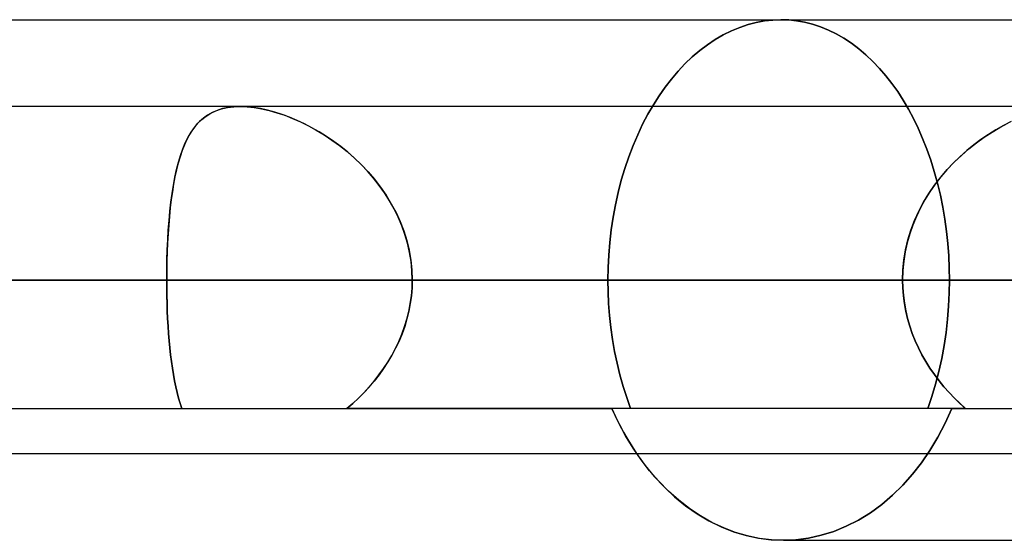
# Model space of a CAD drawing. Header units: millimetres. Extents: x -270 to 270, y -100 to 120.
# Tile 39 of 73: x 43.55 to 49.27, y 16.98 to 20. Entities that reach past the tile are written whole.
import ezdxf

# ---------------------------------------------------------------- set-up
doc = ezdxf.new("R2010")
doc.units = ezdxf.units.MM
doc.layers.add('MAIN-1', color=7, linetype='Continuous')
doc.layers.add('MAIN-2', color=7, linetype='Continuous')

msp = doc.modelspace()

# ---------------------------------------------------------------- linework, layer by layer
at = {"layer": 'MAIN-1'}
for p, q in [((41.5614, 20), (50.4434, 20)), ((152.3991, 19.4963), (-152.3991, 19.4963)), ((153.3447, 18.4887), (-153.3447, 18.4887)), ((-152.3991, 17.4813), (152.3991, 17.4813)), ((47.1349, 17.4813), (47.1847, 17.4126)), ((47.1847, 17.4126), (47.2379, 17.348)), ((47.2379, 17.348), (47.2951, 17.287)), ((47.2951, 17.287), (47.3559, 17.2302)), ((47.3559, 17.2302), (47.4198, 17.1781)), ((47.4198, 17.1781), (47.4864, 17.1313)), ((47.4864, 17.1313), (47.5552, 17.0903)), ((47.5552, 17.0903), (47.626, 17.0557)), ((47.626, 17.0557), (47.698, 17.0275)), ((47.698, 17.0275), (47.7708, 17.0056)), ((47.7708, 17.0056), (47.8436, 16.99)), ((47.8436, 16.99), (47.916, 16.9806)), ((47.916, 16.9806), (47.9874, 16.9775)), ((47.9874, 16.9775), (51.2223, 16.9775))]:
    msp.add_line(p, q, dxfattribs=at)
at = {"layer": 'MAIN-2'}
for p, q in [((47.734, 19.9554), (47.7821, 19.9715)), ((47.7821, 19.9715), (47.734, 19.9554)), ((47.7821, 19.9715), (47.8303, 19.984)), ((47.8303, 19.984), (47.7821, 19.9715)), ((47.8303, 19.984), (47.8784, 19.9929)), ((47.8784, 19.9929), (47.8303, 19.984)), ((47.8784, 19.9929), (47.926, 19.9982)), ((47.926, 19.9982), (47.8784, 19.9929)), ((47.926, 19.9982), (47.9731, 20)), ((47.9731, 20), (47.926, 19.9982)), ((47.9731, 20), (48.0186, 19.9983)), ((48.0186, 19.9983), (47.9731, 20)), ((48.0186, 19.9983), (48.0647, 19.9933)), ((48.0647, 19.9933), (48.0186, 19.9983)), ((48.0647, 19.9933), (48.1109, 19.9849)), ((48.1109, 19.9849), (48.0647, 19.9933)), ((48.1109, 19.9849), (48.1573, 19.9732)), ((48.1573, 19.9732), (48.1109, 19.9849)), ((48.1573, 19.9732), (48.2035, 19.958)), ((48.2035, 19.958), (48.1573, 19.9732)), ((47.5919, 19.8852), (47.6386, 19.9123)), ((47.6386, 19.9123), (47.5919, 19.8852)), ((47.6386, 19.9123), (47.686, 19.9356)), ((47.686, 19.9356), (47.6386, 19.9123)), ((47.686, 19.9356), (47.734, 19.9554)), ((47.734, 19.9554), (47.686, 19.9356)), ((48.2035, 19.958), (48.2494, 19.9394)), ((48.2494, 19.9394), (48.2035, 19.958)), ((48.2494, 19.9394), (48.2948, 19.9175)), ((48.2948, 19.9175), (48.2494, 19.9394)), ((48.2948, 19.9175), (48.3395, 19.8921)), ((48.3395, 19.8921), (48.2948, 19.9175)), ((47.5014, 19.8207), (47.5462, 19.8546)), ((47.5462, 19.8546), (47.5014, 19.8207)), ((47.5462, 19.8546), (47.5919, 19.8852)), ((47.5919, 19.8852), (47.5462, 19.8546)), ((48.3395, 19.8921), (48.3832, 19.8632)), ((48.3832, 19.8632), (48.3395, 19.8921)), ((48.3832, 19.8632), (48.4258, 19.8311)), ((48.4258, 19.8311), (48.3832, 19.8632)), ((47.458, 19.7835), (47.5014, 19.8207)), ((47.5014, 19.8207), (47.458, 19.7835)), ((48.4258, 19.8311), (48.4672, 19.796)), ((48.4672, 19.796), (48.4258, 19.8311)), ((48.4672, 19.796), (48.5073, 19.758)), ((48.5073, 19.758), (48.4672, 19.796)), ((47.3756, 19.7004), (47.416, 19.7434)), ((47.416, 19.7434), (47.3756, 19.7004)), ((47.416, 19.7434), (47.458, 19.7835)), ((47.458, 19.7835), (47.416, 19.7434)), ((48.5073, 19.758), (48.5459, 19.7174)), ((48.5459, 19.7174), (48.5073, 19.758)), ((47.337, 19.655), (47.3756, 19.7004)), ((47.3756, 19.7004), (47.337, 19.655)), ((48.5459, 19.7174), (48.583, 19.6744)), ((48.583, 19.6744), (48.5459, 19.7174)), ((47.3002, 19.6074), (47.337, 19.655)), ((47.337, 19.655), (47.3002, 19.6074)), ((48.583, 19.6744), (48.6183, 19.6292)), ((48.6183, 19.6292), (48.583, 19.6744)), ((48.6183, 19.6292), (48.6517, 19.5822)), ((48.6517, 19.5822), (48.6183, 19.6292)), ((47.2655, 19.5579), (47.3002, 19.6074)), ((47.3002, 19.6074), (47.2655, 19.5579)), ((48.6517, 19.5822), (48.6833, 19.5333)), ((48.6833, 19.5333), (48.6517, 19.5822)), ((47.2005, 19.451), (47.2324, 19.506)), ((47.2324, 19.506), (47.2005, 19.451)), ((47.2324, 19.506), (47.2655, 19.5579)), ((47.2655, 19.5579), (47.2324, 19.506)), ((48.6833, 19.5333), (48.7136, 19.4815)), ((48.7136, 19.4815), (48.6833, 19.5333)), ((44.6346, 19.4405), (44.6618, 19.4573)), ((44.6691, 19.4611), (44.6427, 19.4459)), ((44.6618, 19.4573), (44.6914, 19.4712)), ((44.6978, 19.4736), (44.6691, 19.4611)), ((44.6914, 19.4712), (44.7236, 19.4821)), ((44.7286, 19.4835), (44.6978, 19.4736)), ((44.7236, 19.4821), (44.7581, 19.49)), ((44.7617, 19.4906), (44.7286, 19.4835)), ((44.7581, 19.49), (44.7947, 19.4947)), ((44.7966, 19.4949), (44.7617, 19.4906)), ((44.7947, 19.4947), (44.8333, 19.4963)), ((44.8333, 19.4963), (44.7966, 19.4949)), ((44.8333, 19.4963), (44.8727, 19.4948)), ((44.8706, 19.495), (44.8333, 19.4963)), ((44.9094, 19.491), (44.8706, 19.495)), ((44.8727, 19.4948), (44.9139, 19.4904)), ((44.9497, 19.4845), (44.9094, 19.491)), ((44.9139, 19.4904), (44.9569, 19.4831)), ((44.9913, 19.4754), (44.9497, 19.4845)), ((44.9569, 19.4831), (45.0009, 19.473)), ((45.0336, 19.4639), (44.9913, 19.4754)), ((45.0009, 19.473), (45.0457, 19.4602)), ((45.0765, 19.45), (45.0336, 19.4639)), ((45.0457, 19.4602), (45.0911, 19.4448)), ((45.1196, 19.4339), (45.0765, 19.45)), ((47.17, 19.3932), (47.2005, 19.451)), ((47.2005, 19.451), (47.17, 19.3932)), ((48.7136, 19.4815), (48.7427, 19.4269)), ((48.7427, 19.4269), (48.7136, 19.4815)), ((44.5659, 19.3742), (44.5868, 19.3988)), ((44.5958, 19.4081), (44.5751, 19.3856)), ((44.5868, 19.3988), (44.6096, 19.421)), ((44.6182, 19.4283), (44.5958, 19.4081)), ((44.6096, 19.421), (44.6346, 19.4405)), ((44.6427, 19.4459), (44.6182, 19.4283)), ((45.0911, 19.4448), (45.1367, 19.4269)), ((45.1628, 19.4156), (45.1196, 19.4339)), ((45.1367, 19.4269), (45.1825, 19.4066)), ((45.206, 19.3953), (45.1628, 19.4156)), ((45.1825, 19.4066), (45.2283, 19.3839)), ((45.2489, 19.3729), (45.206, 19.3953)), ((47.1412, 19.3325), (47.17, 19.3932)), ((47.17, 19.3932), (47.1412, 19.3325)), ((48.7427, 19.4269), (48.7704, 19.3696)), ((48.7704, 19.3696), (48.7427, 19.4269)), ((49.2456, 19.3742), (49.2922, 19.3988)), ((49.3112, 19.4081), (49.2666, 19.3856)), ((44.5387, 19.3337), (44.5229, 19.3045)), ((44.5295, 19.3172), (44.5469, 19.347)), ((44.5561, 19.3608), (44.5387, 19.3337)), ((44.5469, 19.347), (44.5659, 19.3742)), ((44.5751, 19.3856), (44.5561, 19.3608)), ((45.2283, 19.3839), (45.2741, 19.3588)), ((45.2914, 19.3486), (45.2489, 19.3729)), ((45.2741, 19.3588), (45.3197, 19.3312)), ((45.3336, 19.3222), (45.2914, 19.3486)), ((47.1142, 19.2694), (47.1412, 19.3325)), ((47.1412, 19.3325), (47.1142, 19.2694)), ((48.7704, 19.3696), (48.7966, 19.3099)), ((48.7966, 19.3099), (48.7704, 19.3696)), ((49.1786, 19.3337), (49.1355, 19.3045)), ((49.1537, 19.3172), (49.1995, 19.347)), ((49.2223, 19.3608), (49.1786, 19.3337)), ((49.1995, 19.347), (49.2456, 19.3742)), ((49.2666, 19.3856), (49.2223, 19.3608)), ((44.499, 19.25), (44.5135, 19.2849)), ((44.5229, 19.3045), (44.5084, 19.2732)), ((44.5135, 19.2849), (44.5295, 19.3172)), ((45.3197, 19.3312), (45.3648, 19.3012)), ((45.3755, 19.2937), (45.3336, 19.3222)), ((45.3648, 19.3012), (45.4092, 19.2689)), ((45.4167, 19.2632), (45.3755, 19.2937)), ((48.7966, 19.3099), (48.821, 19.2479)), ((48.821, 19.2479), (48.7966, 19.3099)), ((49.0644, 19.25), (49.1086, 19.2849)), ((49.1355, 19.3045), (49.0934, 19.2732)), ((49.1086, 19.2849), (49.1537, 19.3172)), ((44.4952, 19.2399), (44.4832, 19.2046)), ((44.4857, 19.2125), (44.499, 19.25)), ((44.5084, 19.2732), (44.4952, 19.2399)), ((45.4092, 19.2689), (45.4527, 19.2342)), ((45.4571, 19.2306), (45.4167, 19.2632)), ((45.4527, 19.2342), (45.4951, 19.1972)), ((45.4964, 19.196), (45.4571, 19.2306)), ((47.0892, 19.204), (47.1142, 19.2694)), ((47.1142, 19.2694), (47.0892, 19.204)), ((48.821, 19.2479), (48.8437, 19.184)), ((48.8437, 19.184), (48.821, 19.2479)), ((49.0524, 19.2399), (49.0126, 19.2046)), ((49.0213, 19.2125), (49.0644, 19.25)), ((49.0934, 19.2732), (49.0524, 19.2399)), ((44.4722, 19.1674), (44.4623, 19.1283)), ((44.4628, 19.1304), (44.4737, 19.1727)), ((44.4832, 19.2046), (44.4722, 19.1674)), ((44.4737, 19.1727), (44.4857, 19.2125)), ((45.4951, 19.1972), (45.536, 19.158)), ((45.5346, 19.1594), (45.4964, 19.196)), ((47.0663, 19.1367), (47.0892, 19.204)), ((47.0892, 19.204), (47.0663, 19.1367)), ((48.8437, 19.184), (48.8643, 19.1182)), ((48.8643, 19.1182), (48.8437, 19.184)), ((48.9743, 19.1674), (48.9376, 19.1283)), ((48.9395, 19.1304), (48.9796, 19.1727)), ((49.0126, 19.2046), (48.9743, 19.1674)), ((48.9796, 19.1727), (49.0213, 19.2125)), ((44.453, 19.0857), (44.4628, 19.1304)), ((44.4623, 19.1283), (44.4534, 19.0874)), ((45.5713, 19.1209), (45.5346, 19.1594)), ((45.536, 19.158), (45.5751, 19.1167)), ((45.6065, 19.0804), (45.5713, 19.1209)), ((45.5751, 19.1167), (45.6123, 19.0733)), ((47.0457, 19.0676), (47.0663, 19.1367)), ((47.0663, 19.1367), (47.0457, 19.0676)), ((48.8643, 19.1182), (48.8829, 19.0508)), ((48.8829, 19.0508), (48.8643, 19.1182)), ((48.9013, 19.0857), (48.9395, 19.1304)), ((48.9376, 19.1283), (48.9027, 19.0874)), ((44.4443, 19.039), (44.453, 19.0857)), ((44.4534, 19.0874), (44.4453, 19.0448)), ((45.6397, 19.0383), (45.6065, 19.0804)), ((45.6123, 19.0733), (45.6474, 19.028)), ((47.0274, 18.997), (47.0457, 19.0676)), ((47.0457, 19.0676), (47.0274, 18.997)), ((48.8655, 19.039), (48.9013, 19.0857)), ((48.9027, 19.0874), (48.8698, 19.0448)), ((48.8829, 19.0508), (48.8993, 18.9821)), ((48.8993, 18.9821), (48.8829, 19.0508)), ((44.4298, 18.9398), (44.4366, 18.9903)), ((44.4381, 19.0005), (44.4317, 18.9545)), ((44.4366, 18.9903), (44.4443, 19.039)), ((44.4453, 19.0448), (44.4381, 19.0005)), ((45.6708, 18.9945), (45.6397, 19.0383)), ((45.6474, 19.028), (45.68, 18.9807)), ((45.6997, 18.9492), (45.6708, 18.9945)), ((47.0117, 18.9253), (47.0274, 18.997)), ((47.0274, 18.997), (47.0117, 18.9253)), ((48.8017, 18.9398), (48.8322, 18.9903)), ((48.8389, 19.0005), (48.8102, 18.9545)), ((48.8322, 18.9903), (48.8655, 19.039)), ((48.8698, 19.0448), (48.8389, 19.0005)), ((44.4239, 18.8875), (44.4298, 18.9398)), ((44.4317, 18.9545), (44.426, 18.907)), ((45.68, 18.9807), (45.71, 18.9315)), ((45.7261, 18.9023), (45.6997, 18.9492)), ((48.7742, 18.8875), (48.8017, 18.9398)), ((48.8102, 18.9545), (48.784, 18.907)), ((48.8993, 18.9821), (48.9135, 18.9124)), ((48.9135, 18.9124), (48.8993, 18.9821)), ((44.4189, 18.8336), (44.4239, 18.8875)), ((44.426, 18.907), (44.4211, 18.858)), ((45.71, 18.9315), (45.7373, 18.8806)), ((45.75, 18.854), (45.7261, 18.9023)), ((45.7373, 18.8806), (45.7615, 18.828)), ((46.9983, 18.8526), (47.0117, 18.9253)), ((47.0117, 18.9253), (46.9983, 18.8526)), ((48.7498, 18.8336), (48.7742, 18.8875)), ((48.784, 18.907), (48.7603, 18.858)), ((48.9135, 18.9124), (48.9255, 18.8419)), ((48.9255, 18.8419), (48.9135, 18.9124)), ((44.4147, 18.7782), (44.4189, 18.8336)), ((44.4211, 18.858), (44.4168, 18.8077)), ((45.7712, 18.8042), (45.75, 18.854)), ((45.7615, 18.828), (45.7824, 18.774)), ((46.9874, 18.7795), (46.9983, 18.8526)), ((46.9983, 18.8526), (46.9874, 18.7795)), ((48.7287, 18.7782), (48.7498, 18.8336)), ((48.7603, 18.858), (48.7395, 18.8077)), ((48.9255, 18.8419), (48.9353, 18.7709)), ((48.9353, 18.7709), (48.9255, 18.8419)), ((44.4113, 18.7217), (44.4147, 18.7782)), ((44.4168, 18.8077), (44.4133, 18.7565)), ((45.7893, 18.7533), (45.7712, 18.8042)), ((45.7824, 18.774), (45.7998, 18.7186)), ((46.979, 18.7062), (46.9874, 18.7795)), ((46.9874, 18.7795), (46.979, 18.7062)), ((48.7113, 18.7217), (48.7287, 18.7782)), ((48.7395, 18.8077), (48.7216, 18.7565)), ((48.9353, 18.7709), (48.9428, 18.6998)), ((48.9428, 18.6998), (48.9353, 18.7709)), ((44.4104, 18.7043), (44.4082, 18.6514)), ((44.4087, 18.6644), (44.4113, 18.7217)), ((44.4133, 18.7565), (44.4104, 18.7043)), ((45.8044, 18.7017), (45.7893, 18.7533)), ((45.7998, 18.7186), (45.8136, 18.6621)), ((46.973, 18.6331), (46.979, 18.7062)), ((46.979, 18.7062), (46.973, 18.6331)), ((48.7068, 18.7043), (48.6951, 18.6514)), ((48.6976, 18.6644), (48.7113, 18.7217)), ((48.7216, 18.7565), (48.7068, 18.7043)), ((44.4082, 18.6514), (44.4066, 18.5977)), ((44.4068, 18.6063), (44.4087, 18.6644)), ((45.8162, 18.6493), (45.8044, 18.7017)), ((45.8136, 18.6621), (45.8236, 18.6048)), ((45.8247, 18.5963), (45.8162, 18.6493)), ((48.6951, 18.6514), (48.6866, 18.5977)), ((48.6878, 18.6063), (48.6976, 18.6644)), ((48.9428, 18.6998), (48.9481, 18.6288)), ((48.9481, 18.6288), (48.9428, 18.6998)), ((44.4057, 18.5478), (44.4068, 18.6063)), ((44.4066, 18.5977), (44.4057, 18.5435)), ((45.8236, 18.6048), (45.8296, 18.547)), ((45.8299, 18.5427), (45.8247, 18.5963)), ((46.9694, 18.5605), (46.973, 18.6331)), ((46.973, 18.6331), (46.9694, 18.5605)), ((48.6866, 18.5977), (48.6815, 18.5435)), ((48.6818, 18.5478), (48.6878, 18.6063)), ((48.9481, 18.6288), (48.9513, 18.5584)), ((48.9513, 18.5584), (48.9481, 18.6288)), ((44.4053, 18.4887), (44.4057, 18.5478)), ((44.4057, 18.5435), (44.4053, 18.4887)), ((45.8296, 18.547), (45.8316, 18.4887)), ((45.8316, 18.4887), (45.8299, 18.5427)), ((46.9682, 18.4887), (46.9694, 18.5605)), ((46.9694, 18.5605), (46.9682, 18.4887)), ((48.6798, 18.4887), (48.6818, 18.5478)), ((48.6815, 18.5435), (48.6798, 18.4887)), ((48.9513, 18.5584), (48.9523, 18.4887)), ((48.9523, 18.4887), (48.9513, 18.5584)), ((-153.3447, 18.4887), (153.3447, 18.4887)), ((-152.0132, 18.4887), (152.0132, 18.4887)), ((51.536, 18.4887), (-51.536, 18.4887)), ((-50.7791, 18.4887), (50.7791, 18.4887)), ((50.7791, 18.4887), (-50.7791, 18.4887)), ((49.2709, 18.4887), (-49.2709, 18.4887)), ((-49.2709, 18.4887), (49.2709, 18.4887)), ((43.5513, 18.4887), (-43.5513, 18.4887)), ((44.4053, 18.4887), (42.6937, 18.4887)), ((42.6937, 18.4887), (44.4053, 18.4887)), ((43.5513, 18.4887), (49.2709, 18.4887)), ((49.2709, 18.4887), (43.5513, 18.4887)), ((44.4056, 18.4431), (44.4053, 18.4887)), ((44.4053, 18.4887), (44.4056, 18.4434)), ((48.6798, 18.4887), (44.4053, 18.4887)), ((44.4053, 18.4887), (48.6798, 18.4887)), ((45.8304, 18.4428), (45.8316, 18.4887)), ((45.8316, 18.4887), (45.8304, 18.4429)), ((45.8316, 18.4887), (50.1061, 18.4887)), ((50.1061, 18.4887), (45.8316, 18.4887)), ((51.536, 18.4887), (45.8316, 18.4887)), ((45.8316, 18.4887), (51.536, 18.4887)), ((46.9692, 18.4205), (46.9682, 18.4887)), ((46.9682, 18.4887), (46.9692, 18.4205)), ((48.6798, 18.4887), (46.9682, 18.4887)), ((46.9682, 18.4887), (48.6798, 18.4887)), ((48.6798, 18.4887), (48.681, 18.4434)), ((48.681, 18.4431), (48.6798, 18.4887)), ((48.9523, 18.4887), (48.9511, 18.4136)), ((48.9511, 18.4136), (48.9523, 18.4887)), ((48.9523, 18.4887), (50.6696, 18.4887)), ((50.6696, 18.4887), (48.9523, 18.4887)), ((44.4056, 18.4434), (44.4062, 18.3984)), ((44.4062, 18.3977), (44.4056, 18.4431)), ((45.8304, 18.4429), (45.8266, 18.3974)), ((45.8266, 18.397), (45.8304, 18.4428)), ((46.9725, 18.3515), (46.9692, 18.4205)), ((46.9692, 18.4205), (46.9725, 18.3515)), ((48.681, 18.4434), (48.6845, 18.3984)), ((48.6846, 18.3977), (48.681, 18.4431)), ((44.4062, 18.3984), (44.4073, 18.3536)), ((44.4073, 18.3528), (44.4062, 18.3977)), ((45.8204, 18.3515), (45.8266, 18.397)), ((45.8266, 18.3974), (45.8205, 18.3523)), ((48.6845, 18.3984), (48.6903, 18.3536)), ((48.6905, 18.3528), (48.6846, 18.3977)), ((48.9511, 18.4136), (48.9474, 18.3376)), ((48.9474, 18.3376), (48.9511, 18.4136)), ((44.4073, 18.3536), (44.4088, 18.3092)), ((44.4088, 18.3083), (44.4073, 18.3528)), ((44.4088, 18.3092), (44.4108, 18.2652)), ((44.4108, 18.2643), (44.4088, 18.3083)), ((45.8006, 18.2618), (45.8117, 18.3064)), ((45.8119, 18.3076), (45.8011, 18.2633)), ((45.8117, 18.3064), (45.8204, 18.3515)), ((45.8205, 18.3523), (45.8119, 18.3076)), ((46.978, 18.282), (46.9725, 18.3515)), ((46.9725, 18.3515), (46.978, 18.282)), ((48.6903, 18.3536), (48.6984, 18.3092)), ((48.6986, 18.3083), (48.6905, 18.3528)), ((48.6984, 18.3092), (48.7088, 18.2652)), ((48.709, 18.2643), (48.6986, 18.3083)), ((48.9474, 18.3376), (48.9412, 18.261)), ((48.9412, 18.261), (48.9474, 18.3376)), ((44.4108, 18.2652), (44.4133, 18.2216)), ((44.4133, 18.2209), (44.4108, 18.2643)), ((45.7873, 18.2179), (45.8006, 18.2618)), ((45.8011, 18.2633), (45.7879, 18.2196)), ((46.9856, 18.2124), (46.978, 18.282)), ((46.978, 18.282), (46.9856, 18.2124)), ((48.7088, 18.2652), (48.7214, 18.2216)), ((48.7216, 18.2209), (48.709, 18.2643)), ((48.9412, 18.261), (48.9325, 18.1843)), ((48.9325, 18.1843), (48.9412, 18.261)), ((44.4133, 18.2216), (44.4162, 18.1786)), ((44.4162, 18.1781), (44.4133, 18.2209)), ((45.7718, 18.1748), (45.7873, 18.2179)), ((45.7879, 18.2196), (45.7724, 18.1765)), ((46.9954, 18.1428), (46.9856, 18.2124)), ((46.9856, 18.2124), (46.9954, 18.1428)), ((48.7214, 18.2216), (48.7361, 18.1786)), ((48.7363, 18.1781), (48.7216, 18.2209)), ((44.4162, 18.1786), (44.4196, 18.1364)), ((44.4196, 18.136), (44.4162, 18.1781)), ((44.4196, 18.1364), (44.4234, 18.0951)), ((44.4235, 18.0947), (44.4196, 18.136)), ((45.7345, 18.0913), (45.7541, 18.1326)), ((45.7548, 18.1341), (45.7352, 18.0928)), ((45.7541, 18.1326), (45.7718, 18.1748)), ((45.7724, 18.1765), (45.7548, 18.1341)), ((47.0075, 18.0736), (46.9954, 18.1428)), ((46.9954, 18.1428), (47.0075, 18.0736)), ((48.7361, 18.1786), (48.7529, 18.1364)), ((48.7531, 18.136), (48.7363, 18.1781)), ((48.7529, 18.1364), (48.7717, 18.0951)), ((48.7719, 18.0947), (48.7531, 18.136)), ((48.9325, 18.1843), (48.9211, 18.108)), ((48.9211, 18.108), (48.9325, 18.1843)), ((44.4234, 18.0951), (44.4278, 18.0547)), ((44.4278, 18.0543), (44.4235, 18.0947)), ((45.713, 18.0511), (45.7345, 18.0913)), ((45.7352, 18.0928), (45.7137, 18.0525)), ((48.7717, 18.0951), (48.7923, 18.0547)), ((48.7925, 18.0543), (48.7719, 18.0947)), ((48.9211, 18.108), (48.9071, 18.0322)), ((48.9071, 18.0322), (48.9211, 18.108)), ((44.4278, 18.0547), (44.4327, 18.0154)), ((44.4327, 18.015), (44.4278, 18.0543)), ((45.6897, 18.012), (45.713, 18.0511)), ((45.7137, 18.0525), (45.6905, 18.0132)), ((47.0217, 18.005), (47.0075, 18.0736)), ((47.0075, 18.0736), (47.0217, 18.005)), ((48.7923, 18.0547), (48.8147, 18.0154)), ((48.8149, 18.015), (48.7925, 18.0543)), ((48.9071, 18.0322), (48.8906, 17.9576)), ((48.8906, 17.9576), (48.9071, 18.0322)), ((44.4327, 18.0154), (44.4381, 17.9771)), ((44.4381, 17.9768), (44.4327, 18.015)), ((44.4381, 17.9771), (44.4441, 17.9399)), ((44.4441, 17.9398), (44.4381, 17.9768)), ((45.6383, 17.9373), (45.6647, 17.9741)), ((45.6655, 17.9751), (45.6389, 17.9381)), ((45.6647, 17.9741), (45.6897, 18.012)), ((45.6905, 18.0132), (45.6655, 17.9751)), ((47.0382, 17.9375), (47.0217, 18.005)), ((47.0217, 18.005), (47.0382, 17.9375)), ((48.8147, 18.0154), (48.8388, 17.9771)), ((48.839, 17.9768), (48.8149, 18.015)), ((48.8388, 17.9771), (48.8645, 17.9399)), ((48.8646, 17.9398), (48.839, 17.9768)), ((44.4441, 17.9399), (44.4507, 17.9038)), ((44.4506, 17.9039), (44.4441, 17.9398)), ((44.4578, 17.8692), (44.4506, 17.9039)), ((44.4507, 17.9038), (44.4579, 17.8689)), ((45.6108, 17.9023), (45.5813, 17.8677)), ((45.6103, 17.9017), (45.6383, 17.9373)), ((45.6389, 17.9381), (45.6108, 17.9023)), ((47.0569, 17.8712), (47.0382, 17.9375)), ((47.0382, 17.9375), (47.0569, 17.8712)), ((48.8645, 17.9399), (48.8917, 17.9038)), ((48.8917, 17.9039), (48.8646, 17.9398)), ((48.8906, 17.9576), (48.8715, 17.8843)), ((48.8715, 17.8843), (48.8906, 17.9576)), ((48.9202, 17.8692), (48.8917, 17.9039)), ((48.8917, 17.9038), (48.9204, 17.8689)), ((44.4656, 17.8357), (44.4578, 17.8692)), ((44.4579, 17.8689), (44.4657, 17.8353)), ((45.5505, 17.8343), (45.581, 17.8674)), ((45.5813, 17.8677), (45.5506, 17.8345)), ((45.581, 17.8674), (45.6103, 17.9017)), ((47.0777, 17.8063), (47.0569, 17.8712)), ((47.0569, 17.8712), (47.0777, 17.8063)), ((48.8715, 17.8843), (48.85, 17.8128)), ((48.85, 17.8128), (48.8715, 17.8843)), ((48.9499, 17.8357), (48.9202, 17.8692)), ((48.9204, 17.8689), (48.9503, 17.8353)), ((44.4741, 17.8036), (44.4656, 17.8357)), ((44.4657, 17.8353), (44.4742, 17.8031)), ((44.4832, 17.7727), (44.4741, 17.8036)), ((44.4742, 17.8031), (44.4833, 17.7724)), ((45.5188, 17.8026), (45.4861, 17.7721)), ((45.4861, 17.7721), (45.5188, 17.8025)), ((45.5506, 17.8345), (45.5188, 17.8026)), ((45.5188, 17.8025), (45.5505, 17.8343)), ((47.1004, 17.7431), (47.0777, 17.8063)), ((47.0777, 17.8063), (47.1004, 17.7431)), ((48.85, 17.8128), (48.8261, 17.7433)), ((48.8261, 17.7433), (48.85, 17.8128)), ((48.9808, 17.8036), (48.9499, 17.8357)), ((48.9503, 17.8353), (48.9812, 17.8031)), ((49.0129, 17.7727), (48.9808, 17.8036)), ((48.9812, 17.8031), (49.0131, 17.7724)), ((-46.9912, 17.7431), (46.9912, 17.7431)), ((44.4932, 17.7431), (44.4832, 17.7727)), ((44.4833, 17.7724), (44.4932, 17.7431)), ((45.4525, 17.7431), (45.4861, 17.7721)), ((45.4861, 17.7721), (45.4525, 17.7431)), ((48.9666, 17.7431), (45.4525, 17.7431)), ((46.9912, 17.7431), (47.0127, 17.6963)), ((47.0293, 17.6622), (46.9912, 17.7431)), ((49.0459, 17.7431), (46.9913, 17.7431)), ((48.9274, 17.6572), (48.9666, 17.7431)), ((48.9666, 17.7431), (48.9274, 17.6572)), ((48.9666, 17.7431), (53.5193, 17.7431)), ((49.0459, 17.7431), (49.0129, 17.7727)), ((49.0131, 17.7724), (49.0459, 17.7431)), ((47.0127, 17.6963), (47.0351, 17.6506)), ((47.0705, 17.5849), (47.0293, 17.6622)), ((47.0351, 17.6506), (47.0586, 17.6061)), ((48.8848, 17.5756), (48.9274, 17.6572)), ((48.9274, 17.6572), (48.8848, 17.5756)), ((47.0586, 17.6061), (47.0832, 17.563)), ((47.1146, 17.5119), (47.0705, 17.5849)), ((47.0832, 17.563), (47.1086, 17.5214)), ((48.8388, 17.4988), (48.8848, 17.5756)), ((48.8848, 17.5756), (48.8388, 17.4988)), ((47.1086, 17.5214), (47.1349, 17.4813)), ((47.1613, 17.4437), (47.1146, 17.5119)), ((48.7901, 17.4275), (48.8388, 17.4988)), ((48.8388, 17.4988), (48.7901, 17.4275)), ((47.2105, 17.3802), (47.1613, 17.4437)), ((48.7382, 17.3609), (48.7901, 17.4275)), ((48.7901, 17.4275), (48.7382, 17.3609)), ((47.2634, 17.3199), (47.2105, 17.3802)), ((48.6822, 17.2978), (48.7382, 17.3609)), ((48.7382, 17.3609), (48.6822, 17.2978)), ((47.3198, 17.2631), (47.2634, 17.3199)), ((48.6224, 17.239), (48.6822, 17.2978)), ((48.6822, 17.2978), (48.6224, 17.239)), ((47.3793, 17.2103), (47.3198, 17.2631)), ((48.5591, 17.1852), (48.6224, 17.239)), ((48.6224, 17.239), (48.5591, 17.1852)), ((47.4415, 17.162), (47.3793, 17.2103)), ((47.506, 17.1188), (47.4415, 17.162)), ((48.4928, 17.1369), (48.5591, 17.1852)), ((48.5591, 17.1852), (48.4928, 17.1369)), ((47.5726, 17.0812), (47.506, 17.1188)), ((48.4239, 17.0946), (48.4928, 17.1369)), ((48.4928, 17.1369), (48.4239, 17.0946)), ((47.6408, 17.0494), (47.5726, 17.0812)), ((47.71, 17.0234), (47.6408, 17.0494)), ((48.2805, 17.0293), (48.353, 17.0586)), ((48.353, 17.0586), (48.2805, 17.0293)), ((48.353, 17.0586), (48.4239, 17.0946)), ((48.4239, 17.0946), (48.353, 17.0586)), ((47.7798, 17.0033), (47.71, 17.0234)), ((47.8496, 16.9889), (47.7798, 17.0033)), ((47.919, 16.9804), (47.8496, 16.9889)), ((48.0599, 16.9807), (48.1334, 16.9904)), ((48.1334, 16.9904), (48.0599, 16.9807)), ((48.1334, 16.9904), (48.2071, 17.0066)), ((48.2071, 17.0066), (48.1334, 16.9904)), ((48.2071, 17.0066), (48.2805, 17.0293)), ((48.2805, 17.0293), (48.2071, 17.0066)), ((47.9874, 16.9775), (47.919, 16.9804)), ((47.9874, 16.9775), (48.0599, 16.9807)), ((48.0599, 16.9807), (47.9874, 16.9775))]:
    msp.add_line(p, q, dxfattribs=at)

doc.saveas('drawing.dxf')
